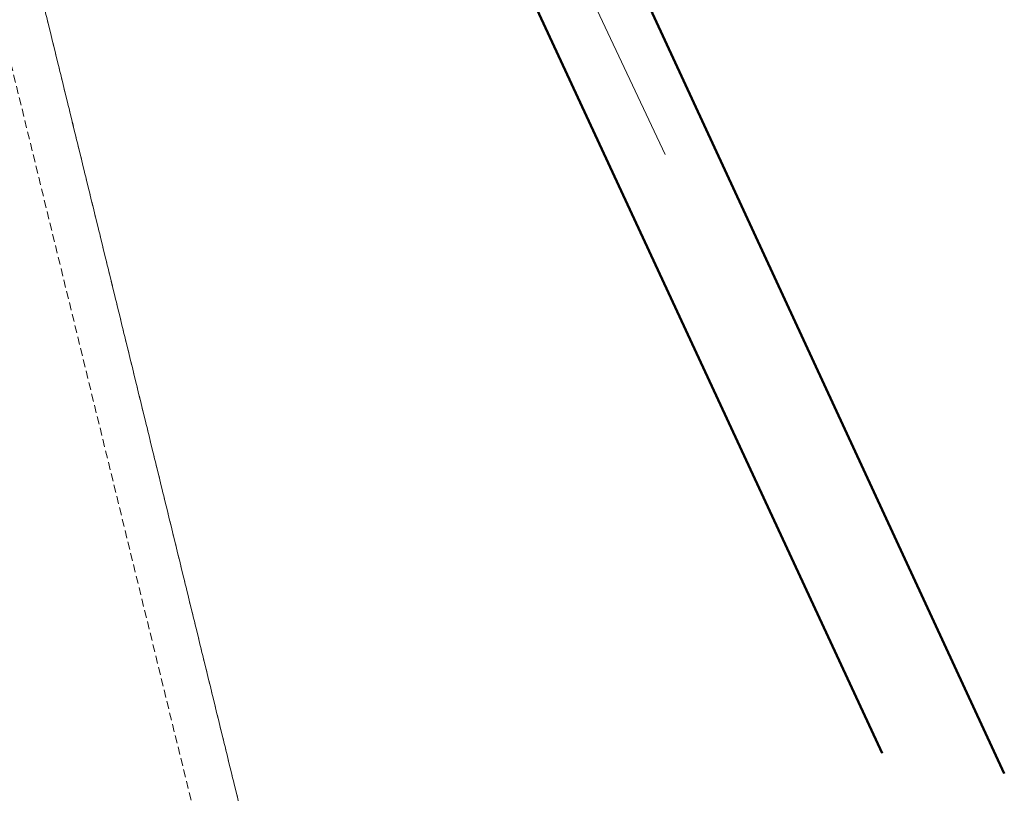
# Model space of a CAD drawing. Header units: metres. Extents: x 7389918 to 7395901, y 5992959 to 5996029.
# Tile 26 of 66: x 7393597 to 7393723, y 5994070 to 5994169. Entities that reach past the tile are written whole.
import ezdxf

# ---------------------------------------------------------------- set-up
doc = ezdxf.new("R2010")
doc.units = ezdxf.units.M
doc.header["$MEASUREMENT"] = 0
for name, pattern in [('1', [0]), ('2', [1.5, 1, -0.5]), ('4_SUEP_A', [0]), ('4_SUTP_A', [0])]:
    doc.linetypes.add(name, pattern=pattern)
for name, color, linetype, lineweight in [('Dzialki', 7, '1', 18), ('GRANICE_ZLE_L_0', 2, '1', 50), ('SUEP_L_0', 1, '4_SUEP_A', 18)]:
    doc.layers.add(name, color=color, linetype=linetype, lineweight=lineweight)
for name, color, linetype, lineweight, true_color in [('Kontury', 7, '2', 18, 0x008000), ('SUTP_L_0', 7, '4_SUTP_A', 18, 0xff9100), ('Uzytki', 7, '2', 18, 0x008000)]:
    doc.layers.add(name, color=color, linetype=linetype, lineweight=lineweight, true_color=true_color)

msp = doc.modelspace()

# ---------------------------------------------------------------- linework, layer by layer
at = {"layer": 'Dzialki'}
for p, q in [((7393722.79, 5994072.85), (7393643.55, 5994244.07)), ((7393630.35, 5994240.99), (7393707.17, 5994075.48))]:
    msp.add_line(p, q, dxfattribs=at)
at = {"layer": 'GRANICE_ZLE_L_0'}
for p, q in [((7393722.79, 5994072.85), (7393643.55, 5994244.07)), ((7393630.35, 5994240.99), (7393707.17, 5994075.48))]:
    msp.add_line(p, q, dxfattribs=at)
at = {"layer": 'Kontury'}
for p, q in [((7393722.79, 5994072.85), (7393643.55, 5994244.07)), ((7393630.35, 5994240.99), (7393707.17, 5994075.48)), ((7393585.43, 5994230.49), (7393629.02, 5994052.2)), ((7393623.41, 5994050.53), (7393579.73, 5994229.16))]:
    msp.add_line(p, q, dxfattribs=at)
at = {"layer": 'SUEP_L_0', "linetype": '4_SUEP_A'}
msp.add_line((7393679.42, 5994152.06), (7393636.88, 5994242.16), dxfattribs=at)
at = {"layer": 'SUTP_L_0', "linetype": '4_SUTP_A'}
msp.add_line((7393679.42, 5994152.06), (7393636.88, 5994242.16), dxfattribs=at)
at = {"layer": 'Uzytki'}
for p, q in [((7393722.79, 5994072.85), (7393643.55, 5994244.07)), ((7393630.35, 5994240.99), (7393707.17, 5994075.48)), ((7393629.02, 5994052.2), (7393585.43, 5994230.49)), ((7393623.41, 5994050.53), (7393579.73, 5994229.16))]:
    msp.add_line(p, q, dxfattribs=at)

doc.saveas('drawing.dxf')
